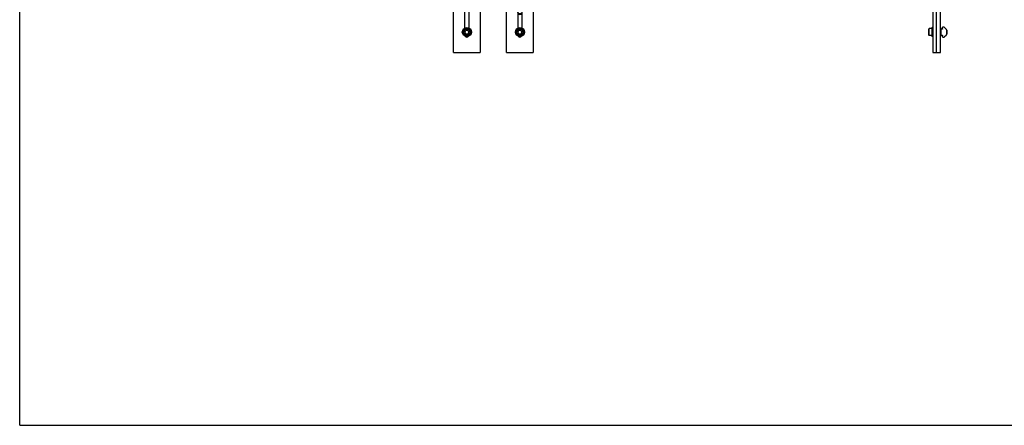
# Model space of a CAD drawing. Header units: inches. Extents: x 0 to 88, y 0 to 68.
# Tile 1 of 4: x 0 to 55.8, y 0 to 23. Entities that reach past the tile are written whole.
import ezdxf

# ---------------------------------------------------------------- set-up
doc = ezdxf.new("R2010")
doc.units = ezdxf.units.IN
doc.header["$LTSCALE"] = 4.84
doc.header["$MEASUREMENT"] = 0
doc.layers.get('0').update_dxf_attribs({"linetype": 'CONTINUOUS'})
for name, color, linetype in [('COPY_OF_301274_COPY_OF_3012_BL3', 7, 'CONTINUOUS'), ('COPY_OF_301274_COPY_OF_3012_BL4', 7, 'CONTINUOUS'), ('COPY_OF_301274_COPY_OF_301_BL15', 7, 'CONTINUOUS'), ('COPY_OF_301279_COPY_OF_301_BL10', 7, 'CONTINUOUS'), ('COPY_OF_639971M_1_COPY_OF__BL16', 7, 'CONTINUOUS'), ('COPY_OF_920684M_COPY_OF_301_BL5', 7, 'CONTINUOUS'), ('COPY_OF_920684M_COPY_OF_301_BL6', 7, 'CONTINUOUS'), ('COPY_OF_920684M_COPY_OF_301_BL7', 7, 'CONTINUOUS')]:
    doc.layers.add(name, color=color, linetype=linetype)

# ---------------------------------------------------------------- blocks, each defined once
blk = doc.blocks.new('COPY_OF_301274_COPY_OF_3012_BL3', base_point=(25.318, 34.409))
at = {"layer": 'COPY_OF_301274_COPY_OF_3012_BL3', "color": 7, "linetype": 'CONTINUOUS'}
for p, q in [((24.568, 47.434), (24.568, 47.718)), ((26.068, 47.434), (24.568, 47.434)), ((26.068, 47.718), (26.068, 47.434)), ((24.568, 21.1), (24.568, 28.402)), ((26.068, 28.402), (24.568, 28.402)), ((26.068, 28.402), (26.068, 21.1)), ((25.193, 24.842), (25.193, 24.421)), ((25.443, 24.421), (25.443, 24.842)), ((25.193, 23.975), (25.193, 22.483)), ((25.443, 22.483), (25.443, 23.975)), ((24.568, 21.1), (26.068, 21.1))]:
    blk.add_line(p, q, dxfattribs=at)
for centre, start, end in [((25.318, 24.842), 0, 180), ((25.318, 22.1), 217.5532, 322.4588)]:
    blk.add_arc(centre, 0.125, start, end, dxfattribs=at)
blk = doc.blocks.new('COPY_OF_301274_COPY_OF_3012_BL4', base_point=(41.045, 34.409))
at = {"layer": 'COPY_OF_301274_COPY_OF_3012_BL4', "color": 7, "linetype": 'CONTINUOUS'}
for p, q in [((27.573, 47.434), (27.573, 47.718)), ((29.073, 47.434), (27.573, 47.434)), ((29.073, 47.718), (29.073, 47.434)), ((29.073, 28.402), (27.573, 28.402)), ((27.573, 21.1), (27.573, 28.402)), ((29.073, 28.402), (29.073, 21.1)), ((51.712, 28.062), (51.712, 21.1)), ((51.891, 28.062), (51.891, 21.1)), ((54.176, 28.402), (52.052, 28.402)), ((54.176, 28.223), (52.052, 28.223)), ((54.337, 27.312), (54.337, 28.062)), ((54.516, 27.312), (54.516, 27.327)), ((54.337, 27.312), (54.516, 27.312)), ((28.198, 24.842), (28.198, 24.421)), ((28.448, 24.421), (28.448, 24.842)), ((28.198, 23.975), (28.198, 22.483)), ((28.448, 22.483), (28.448, 23.975)), ((27.573, 21.1), (29.073, 21.1)), ((51.712, 21.1), (51.891, 21.1))]:
    blk.add_line(p, q, dxfattribs=at)
for centre, radius, start, end in [((52.052, 28.062), 0.34, 90, 180), ((52.052, 28.062), 0.161, 90, 180), ((54.176, 28.062), 0.34, 2.5414, 90), ((54.176, 28.062), 0.161, 0, 90), ((28.323, 24.842), 0.125, 0, 180), ((28.323, 22.1), 0.125, 217.5532, 322.4588)]:
    blk.add_arc(centre, radius, start, end, dxfattribs=at)
blk = doc.blocks.new('COPY_OF_920684M_COPY_OF_301_BL5', base_point=(25.318, 22.26))
at = {"layer": 'COPY_OF_920684M_COPY_OF_301_BL5', "color": 7, "linetype": 'CONTINUOUS'}
for p, q in [((25.205, 22.26), (25.262, 22.359)), ((25.375, 22.359), (25.262, 22.359)), ((25.375, 22.359), (25.432, 22.26)), ((25.262, 22.162), (25.205, 22.26)), ((25.262, 22.162), (25.375, 22.162)), ((25.432, 22.26), (25.375, 22.162))]:
    blk.add_line(p, q, dxfattribs=at)
for radius in [0.256, 0.197, 0.173]:
    blk.add_circle((25.318, 22.26), radius, dxfattribs=at)
blk = doc.blocks.new('COPY_OF_920684M_COPY_OF_301_BL6', base_point=(40.283, 22.26))
at = {"layer": 'COPY_OF_920684M_COPY_OF_301_BL6', "color": 7, "linetype": 'CONTINUOUS'}
for p, q in [((28.21, 22.26), (28.267, 22.359)), ((28.38, 22.359), (28.267, 22.359)), ((28.38, 22.359), (28.437, 22.26)), ((51.499, 22.457), (51.476, 22.433)), ((51.476, 22.087), (51.476, 22.433)), ((51.499, 22.063), (51.499, 22.457)), ((51.641, 22.457), (51.499, 22.457)), ((51.665, 22.516), (51.641, 22.457)), ((51.641, 22.457), (51.641, 22.063)), ((51.665, 22.004), (51.665, 22.516)), ((51.712, 22.516), (51.665, 22.516)), ((52.154, 22.378), (52.141, 22.378)), ((52.495, 22.378), (52.482, 22.378)), ((52.499, 22.374), (52.495, 22.378)), ((52.495, 22.378), (52.495, 22.142)), ((52.499, 22.374), (52.499, 22.146)), ((28.267, 22.162), (28.21, 22.26)), ((28.267, 22.162), (28.38, 22.162)), ((28.437, 22.26), (28.38, 22.162)), ((51.499, 22.063), (51.476, 22.087)), ((51.641, 22.063), (51.499, 22.063)), ((51.641, 22.063), (51.665, 22.004)), ((51.712, 22.004), (51.665, 22.004)), ((52.154, 22.142), (52.141, 22.142)), ((52.495, 22.142), (52.482, 22.142)), ((52.499, 22.146), (52.495, 22.142))]:
    blk.add_line(p, q, dxfattribs=at)
for radius in [0.256, 0.197, 0.173]:
    blk.add_circle((28.323, 22.26), radius, dxfattribs=at)
blk = doc.blocks.new('COPY_OF_920684M_COPY_OF_301_BL7', base_point=(44.052, 34.719))
at = {"layer": 'COPY_OF_920684M_COPY_OF_301_BL7', "color": 7, "linetype": 'CONTINUOUS'}
for p, q in [((25.063, 47.434), (25.063, 47.387)), ((25.574, 47.434), (25.574, 47.387)), ((25.574, 47.387), (25.063, 47.387)), ((25.122, 47.363), (25.063, 47.387)), ((25.122, 47.363), (25.515, 47.363)), ((25.122, 47.363), (25.122, 47.222)), ((25.515, 47.222), (25.122, 47.222)), ((25.145, 47.198), (25.122, 47.222)), ((25.492, 47.198), (25.145, 47.198)), ((25.492, 47.198), (25.515, 47.222)), ((25.515, 47.363), (25.574, 47.387)), ((25.515, 47.363), (25.515, 47.222)), ((25.205, 24.198), (25.262, 24.296)), ((25.262, 24.099), (25.205, 24.198)), ((25.375, 24.296), (25.262, 24.296)), ((25.262, 24.099), (25.375, 24.099)), ((25.375, 24.296), (25.432, 24.198)), ((25.432, 24.198), (25.375, 24.099)), ((62.022, 22.378), (62.019, 22.374)), ((62.019, 22.146), (62.019, 22.374)), ((62.036, 22.378), (62.022, 22.378)), ((62.022, 22.142), (62.022, 22.378)), ((62.377, 22.378), (62.364, 22.378)), ((62.853, 22.516), (62.806, 22.516)), ((62.853, 22.516), (62.877, 22.457)), ((62.853, 22.516), (62.853, 22.004)), ((63.019, 22.457), (62.877, 22.457)), ((62.877, 22.063), (62.877, 22.457)), ((63.042, 22.433), (63.019, 22.457)), ((63.019, 22.457), (63.019, 22.063)), ((63.042, 22.433), (63.042, 22.087)), ((62.022, 22.142), (62.019, 22.146)), ((62.036, 22.142), (62.022, 22.142)), ((62.377, 22.142), (62.364, 22.142)), ((62.853, 22.004), (62.806, 22.004)), ((62.877, 22.063), (62.853, 22.004)), ((63.019, 22.063), (62.877, 22.063)), ((63.042, 22.087), (63.019, 22.063))]:
    blk.add_line(p, q, dxfattribs=at)
for radius in [0.256, 0.197, 0.173]:
    blk.add_circle((25.318, 24.198), radius, dxfattribs=at)
blk = doc.blocks.new('COPY_OF_301279_COPY_OF_301_BL10', base_point=(40.157, 22.833))
at = {"layer": 'COPY_OF_301279_COPY_OF_301_BL10', "color": 6, "linetype": 'CONTINUOUS'}
for p, q in [((28.198, 24.566), (28.448, 24.566)), ((51.891, 24.566), (51.891, 21.1)), ((52.141, 24.566), (51.891, 24.566)), ((52.141, 21.1), (52.141, 24.566)), ((51.891, 21.1), (52.141, 21.1))]:
    blk.add_line(p, q, dxfattribs=at)
blk.add_circle((28.323, 23.41), 0.118, dxfattribs=at)
for start, end in [(33.4725, 146.5197), (213.4725, 326.5197)]:
    blk.add_arc((28.323, 23.41), 0.15, start, end, dxfattribs=at)
at = {"layer": 'COPY_OF_301279_COPY_OF_301_BL10', "color": 7, "linetype": 'CONTINUOUS'}
for centre, radius, start, end in [((28.323, 23.405), 0.124, 86.851, 89.7795), ((28.324, 23.41), 0.118, 177.9511, 180.1995), ((28.324, 23.416), 0.124, 266.8533, 269.7795), ((28.323, 23.41), 0.118, 357.9509, 0.1995)]:
    blk.add_arc(centre, radius, start, end, dxfattribs=at)
for points, knots in [([(28.205, 23.415), (28.206, 23.422), (28.208, 23.437), (28.215, 23.459), (28.226, 23.479), (28.241, 23.496), (28.259, 23.51), (28.279, 23.521), (28.301, 23.527), (28.316, 23.528), (28.323, 23.528)], [0, 0, 0, 0, 0.124995, 0.249992, 0.37499, 0.499989, 0.624992, 0.74999, 0.87502, 1, 1, 1, 1]), ([(28.33, 23.528), (28.337, 23.528), (28.352, 23.526), (28.373, 23.518), (28.393, 23.507), (28.41, 23.492), (28.423, 23.475), (28.434, 23.455), (28.44, 23.433), (28.442, 23.418), (28.442, 23.411)], [0, 0, 0, 0, 0.125041, 0.250041, 0.375036, 0.500027, 0.625018, 0.750012, 0.875007, 1, 1, 1, 1]), ([(28.317, 23.292), (28.31, 23.293), (28.295, 23.295), (28.274, 23.302), (28.254, 23.314), (28.237, 23.328), (28.223, 23.346), (28.213, 23.366), (28.207, 23.388), (28.205, 23.402), (28.205, 23.41)], [0, 0, 0, 0, 0.125041, 0.250041, 0.375036, 0.500027, 0.625018, 0.750012, 0.875007, 1, 1, 1, 1]), ([(28.442, 23.406), (28.441, 23.399), (28.439, 23.383), (28.432, 23.362), (28.421, 23.342), (28.406, 23.325), (28.388, 23.311), (28.368, 23.3), (28.346, 23.294), (28.331, 23.292), (28.323, 23.292)], [0, 0, 0, 0, 0.124995, 0.249992, 0.37499, 0.499989, 0.624992, 0.74999, 0.87502, 1, 1, 1, 1])]:
    blk.add_open_spline(points, degree=3, knots=knots, dxfattribs=at)
blk = doc.blocks.new('COPY_OF_301274_COPY_OF_301_BL15', base_point=(45.19, 39.814))
at = {"layer": 'COPY_OF_301274_COPY_OF_301_BL15', "color": 7, "linetype": 'CONTINUOUS'}
for p, q in [((27.573, 58.244), (27.573, 58.528)), ((29.073, 58.528), (27.573, 58.528)), ((29.073, 58.528), (29.073, 58.244)), ((60.181, 27.312), (60.181, 28.062)), ((60.342, 28.402), (62.466, 28.402)), ((60.342, 28.223), (62.466, 28.223)), ((62.627, 28.062), (62.627, 21.1)), ((62.806, 28.062), (62.806, 21.1)), ((60.002, 27.312), (60.002, 27.327)), ((60.181, 27.312), (60.002, 27.312)), ((62.806, 21.1), (62.627, 21.1))]:
    blk.add_line(p, q, dxfattribs=at)
for centre, radius, start, end in [((60.342, 28.062), 0.34, 90, 177.4586), ((60.342, 28.062), 0.161, 90, 180), ((62.466, 28.062), 0.34, 0, 90), ((62.466, 28.062), 0.161, 0, 90)]:
    blk.add_arc(centre, radius, start, end, dxfattribs=at)
blk = doc.blocks.new('COPY_OF_639971M_1_COPY_OF__BL16', base_point=(52.318, 22.26))
at = {"layer": 'COPY_OF_639971M_1_COPY_OF__BL16', "color": 6, "linetype": 'CONTINUOUS'}
for p, q in [((52.154, 22.427), (52.154, 22.094)), ((52.174, 22.447), (52.244, 22.447)), ((52.244, 22.447), (52.244, 22.439)), ((52.259, 22.439), (52.259, 22.532)), ((52.333, 22.542), (52.269, 22.542)), ((52.476, 22.407), (52.347, 22.536)), ((52.482, 22.393), (52.482, 22.128)), ((52.244, 22.074), (52.174, 22.074)), ((52.244, 22.081), (52.244, 22.074)), ((52.259, 21.989), (52.259, 22.081)), ((52.269, 21.979), (52.333, 21.979)), ((52.347, 21.985), (52.476, 22.114))]:
    blk.add_line(p, q, dxfattribs=at)
for centre, radius, start, end in [((52.174, 22.427), 0.02, 90, 180), ((52.251, 22.439), 0.0075, 180, 360), ((52.269, 22.532), 0.01, 90, 180), ((52.333, 22.522), 0.02, 45, 90), ((52.462, 22.393), 0.02, 0, 45), ((52.174, 22.094), 0.02, 180, 270), ((52.251, 22.081), 0.0075, 0, 180), ((52.269, 21.989), 0.01, 180, 270), ((52.333, 21.999), 0.02, 270, 315), ((52.462, 22.128), 0.02, 315, 360)]:
    blk.add_arc(centre, radius, start, end, dxfattribs=at)

msp = doc.modelspace()

# ---------------------------------------------------------------- linework, layer by layer
at = {"color": 7, "linetype": 'CONTINUOUS'}
for q in [(0, 68), (88, 0)]:
    msp.add_line((0, 0), q, dxfattribs=at)

# ---------------------------------------------------------------- block references
at = {"layer": 'COPY_OF_301274_COPY_OF_3012_BL3'}
msp.add_blockref('COPY_OF_301274_COPY_OF_3012_BL3', (25.318, 34.409), dxfattribs=at)
at = {"layer": 'COPY_OF_301274_COPY_OF_3012_BL4'}
msp.add_blockref('COPY_OF_301274_COPY_OF_3012_BL4', (41.045, 34.409), dxfattribs=at)
at = {"layer": 'COPY_OF_301274_COPY_OF_301_BL15'}
msp.add_blockref('COPY_OF_301274_COPY_OF_301_BL15', (45.19, 39.814), dxfattribs=at)
at = {"layer": 'COPY_OF_301279_COPY_OF_301_BL10'}
msp.add_blockref('COPY_OF_301279_COPY_OF_301_BL10', (40.157, 22.833), dxfattribs=at)
at = {"layer": 'COPY_OF_639971M_1_COPY_OF__BL16'}
msp.add_blockref('COPY_OF_639971M_1_COPY_OF__BL16', (52.318, 22.26), dxfattribs=at)
at = {"layer": 'COPY_OF_920684M_COPY_OF_301_BL5'}
msp.add_blockref('COPY_OF_920684M_COPY_OF_301_BL5', (25.318, 22.26), dxfattribs=at)
at = {"layer": 'COPY_OF_920684M_COPY_OF_301_BL6'}
msp.add_blockref('COPY_OF_920684M_COPY_OF_301_BL6', (40.283, 22.26), dxfattribs=at)
at = {"layer": 'COPY_OF_920684M_COPY_OF_301_BL7'}
msp.add_blockref('COPY_OF_920684M_COPY_OF_301_BL7', (44.052, 34.719), dxfattribs=at)

doc.saveas('drawing.dxf')
